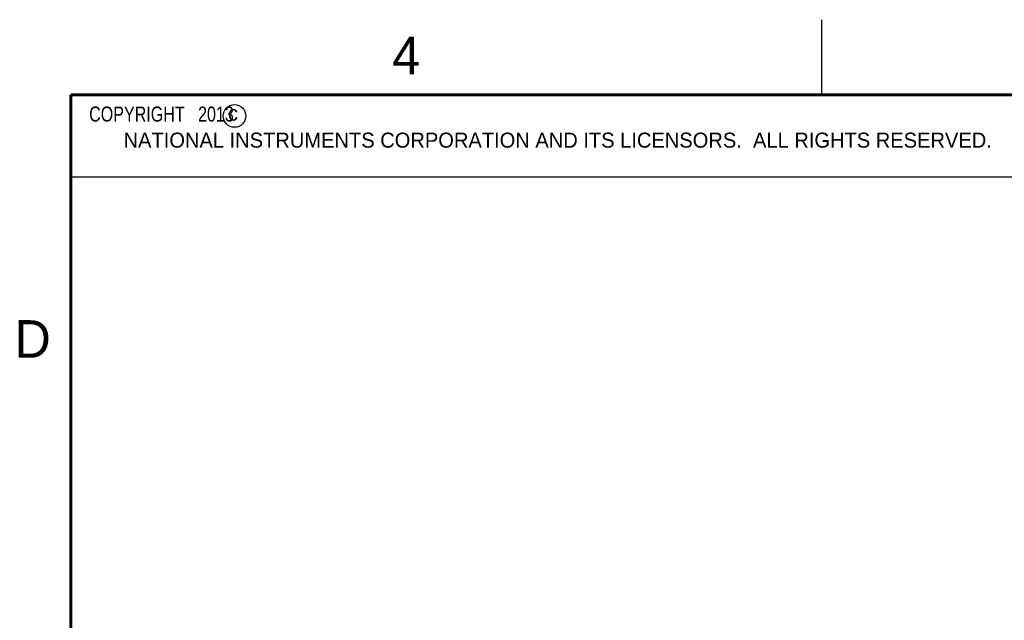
# Model space of a CAD drawing. Header units: inches. Extents: x 0 to 22, y 0 to 17.
# Tile 9 of 33: x 0.2 to 6.7, y 13 to 17. Entities that reach past the tile are written whole.
import ezdxf

# ---------------------------------------------------------------- set-up
doc = ezdxf.new("R2010")
doc.units = ezdxf.units.IN
doc.header["$LTSCALE"] = 1.21
doc.header["$MEASUREMENT"] = 0
doc.layers.get('0').update_dxf_attribs({"linetype": 'CONTINUOUS'})
doc.layers.add('DETAIL', color=7, linetype='CONTINUOUS')
doc.styles.get("Standard").update_dxf_attribs({"font": 'txt', "width": 0.8})
doc.styles.add('TEXTSTYLE_2', font='txt')

msp = doc.modelspace()

# ---------------------------------------------------------------- linework, layer by layer
at = {"color": 2, "linetype": 'CONTINUOUS'}
for p, q in [((5.5, 16.5), (5.5, 17)), ((0.4999, 16.5), (9.1249, 16.5)), ((0.4999, 16.5), (0.4999, 15.9531)), ((0.4999, 15.9531), (9.1249, 15.9531))]:
    msp.add_line(p, q, dxfattribs=at)
at = {"color": 7, "linetype": 'CONTINUOUS', "const_width": 0.02}
for points in [[(0.5, 16.5), (0.5, 0.5)], [(21.5, 16.5), (0.5, 16.5)]]:
    msp.add_lwpolyline(points, dxfattribs=at)
at = {"color": 2, "linetype": 'CONTINUOUS'}
msp.add_circle((1.5893, 16.359), 0.0754, dxfattribs=at)

# ---------------------------------------------------------------- texts
at = {"color": 2, "linetype": 'CONTINUOUS', "attachment_point": 1, "line_spacing_factor": 0.9, "style": 'TEXTSTYLE_2'}
for s, insert, char_height, width in [('4', (2.64, 16.8869), 0.25, 0.25), ('c', (1.5463, 16.428), 0.1, 0.1), ('NATIONAL INSTRUMENTS CORPORATION AND ITS LICENSORS.  ALL RIGHTS RESERVED.', (0.851, 16.2482), 0.1, 7.3), ('D', (0.125, 15), 0.25, 0.25)]:
    msp.add_mtext(s, dxfattribs=dict(at, insert=insert, char_height=char_height, width=width))
at = {"layer": 'DETAIL', "color": 2, "linetype": 'CONTINUOUS', "insert": (0.5624, 16.4219), "char_height": 0.1, "width": 1.44, "attachment_point": 1, "line_spacing_factor": 0.9}
msp.add_mtext('  COPYRIGHT   2013', dxfattribs=at)

doc.saveas('drawing.dxf')
